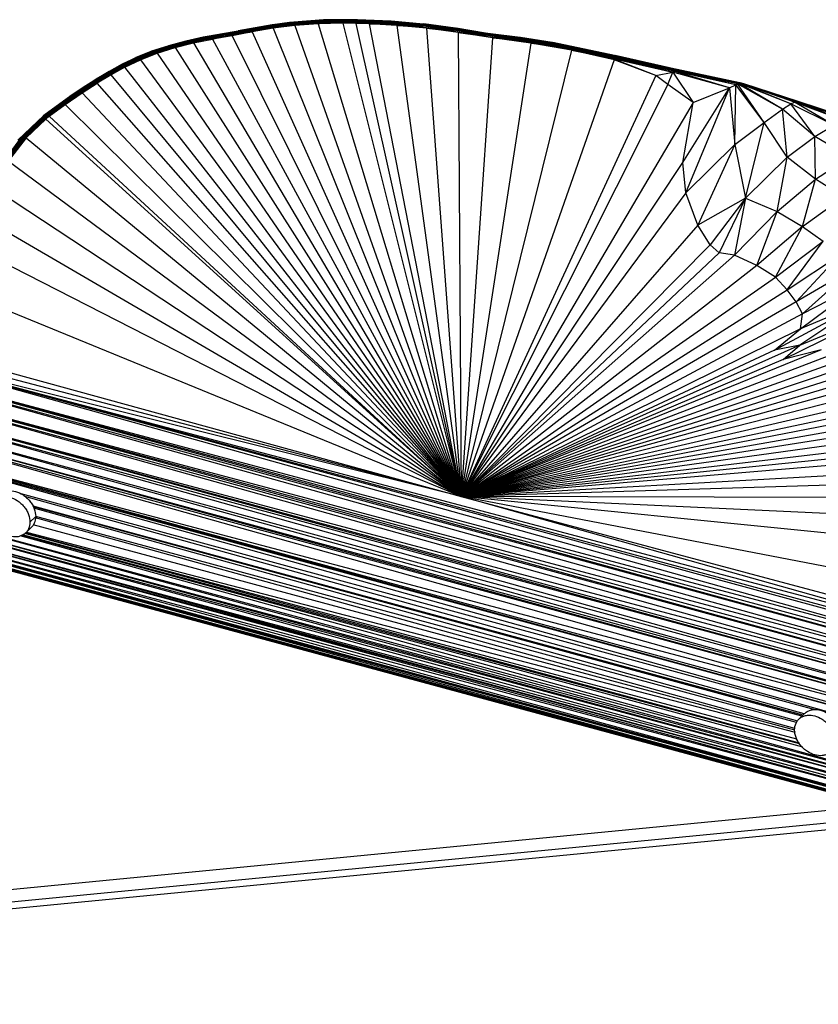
# Paper-space layout '_Trimétrica' of a CAD drawing. Header units: millimetres. Extents: x -426 to 1062, y -989 to 76.
# Tile 26 of 31: x 700 to 893, y -326 to -88. Entities that reach past the tile are written whole.
import ezdxf

# ---------------------------------------------------------------- set-up
doc = ezdxf.new("R2010")
doc.units = ezdxf.units.MM

psp = doc.layouts.new('_Trimétrica')

# ---------------------------------------------------------------- linework, layer by layer
at = {"color": 7, "linetype": 'Continuous', "lineweight": 25}
for p, q in [((773.11, -87.9), (764.94, -88.5)), ((764.97, -88.36), (773.16, -87.76)), ((773.11, -87.9), (764.97, -88.36)), ((764.99, -88.26), (773.21, -87.66)), ((773.16, -87.76), (764.99, -88.26)), ((773.26, -87.6), (765.02, -88.2)), ((773.21, -87.66), (765.02, -88.2)), ((765.06, -88.19), (773.32, -87.59)), ((773.26, -87.6), (765.06, -88.19)), ((773.07, -88.08), (773.11, -87.9)), ((781.16, -88.02), (773.07, -88.08)), ((773.11, -87.9), (773.16, -87.76)), ((773.11, -87.9), (781.22, -87.84)), ((781.16, -88.02), (773.11, -87.9)), ((773.16, -87.76), (773.21, -87.66)), ((773.16, -87.76), (781.29, -87.7)), ((781.22, -87.84), (773.16, -87.76)), ((773.21, -87.66), (781.36, -87.6)), ((773.21, -87.66), (773.26, -87.6)), ((781.29, -87.7), (773.21, -87.66)), ((781.43, -87.54), (773.26, -87.6)), ((773.26, -87.6), (773.32, -87.59)), ((781.36, -87.6), (773.26, -87.6)), ((773.32, -87.59), (781.5, -87.53)), ((781.43, -87.54), (773.32, -87.59)), ((781.1, -88.23), (781.16, -88.02)), ((781.16, -88.02), (781.22, -87.84)), ((789.08, -88.57), (781.16, -88.02)), ((789.16, -88.36), (781.16, -88.02)), ((781.22, -87.84), (781.29, -87.7)), ((789.16, -88.36), (781.22, -87.84)), ((781.22, -87.84), (789.24, -88.18)), ((781.29, -87.7), (781.36, -87.6)), ((789.24, -88.18), (781.29, -87.7)), ((781.29, -87.7), (789.33, -88.04)), ((781.36, -87.6), (781.43, -87.54)), ((789.33, -88.04), (781.36, -87.6)), ((781.36, -87.6), (789.42, -87.94)), ((781.43, -87.54), (781.5, -87.53)), ((789.42, -87.94), (781.43, -87.54)), ((789.5, -87.89), (781.43, -87.54)), ((789.5, -87.89), (781.5, -87.53)), ((781.5, -87.53), (789.59, -87.88)), ((789.24, -88.18), (789.33, -88.04)), ((789.33, -88.04), (789.42, -87.94)), ((797.14, -88.87), (789.33, -88.04)), ((789.33, -88.04), (797.24, -88.73)), ((789.42, -87.94), (789.5, -87.89)), ((797.24, -88.73), (789.42, -87.94)), ((789.42, -87.94), (797.34, -88.63)), ((789.5, -87.89), (789.59, -87.88)), ((797.34, -88.63), (789.5, -87.89)), ((797.43, -88.58), (789.5, -87.89)), ((797.43, -88.58), (789.59, -87.88)), ((789.59, -87.88), (797.53, -88.57)), ((748.39, -91.01), (752.6, -90.26)), ((752.61, -90.27), (748.39, -91.01)), ((752.61, -90.27), (748.41, -91.02)), ((752.62, -90.32), (748.41, -91.02)), ((752.62, -90.32), (748.44, -91.07)), ((752.63, -90.42), (748.44, -91.07)), ((748.47, -91.16), (752.63, -90.42)), ((752.6, -90.26), (756.77, -89.47)), ((756.76, -89.48), (752.6, -90.26)), ((752.61, -90.27), (752.6, -90.26)), ((756.76, -89.48), (752.61, -90.27)), ((756.76, -89.54), (752.61, -90.27)), ((752.62, -90.32), (752.61, -90.27)), ((756.76, -89.54), (752.62, -90.32)), ((756.76, -89.63), (752.62, -90.32)), ((752.63, -90.42), (752.62, -90.32)), ((752.63, -90.42), (756.76, -89.63)), ((756.77, -89.77), (752.63, -90.42)), ((752.66, -90.56), (752.63, -90.42)), ((752.66, -90.56), (756.77, -89.77)), ((756.78, -89.95), (752.66, -90.56)), ((752.69, -90.73), (756.78, -89.95)), ((756.8, -90.16), (752.69, -90.73)), ((756.8, -90.16), (752.73, -90.94)), ((761.05, -89.6), (756.01, -90.5)), ((756.8, -90.16), (756.01, -90.5)), ((760.89, -88.76), (756.76, -89.48)), ((760.88, -88.81), (756.76, -89.54)), ((760.88, -88.81), (756.76, -89.48)), ((756.76, -89.63), (760.86, -88.91)), ((760.86, -88.91), (756.76, -89.54)), ((760.85, -89.05), (756.76, -89.63)), ((756.76, -89.48), (756.77, -89.47)), ((756.76, -89.54), (756.76, -89.48)), ((756.76, -89.63), (756.76, -89.54)), ((756.77, -89.77), (756.76, -89.63)), ((756.77, -89.47), (760.92, -88.74)), ((760.89, -88.76), (756.77, -89.47)), ((756.77, -89.77), (760.85, -89.05)), ((760.85, -89.23), (756.77, -89.77)), ((756.78, -89.95), (756.77, -89.77)), ((756.78, -89.95), (760.85, -89.23)), ((760.85, -89.44), (756.78, -89.95)), ((756.78, -89.95), (756.8, -90.16)), ((760.85, -89.44), (756.8, -90.16)), ((761.05, -89.6), (756.8, -90.16)), ((764.94, -88.5), (760.85, -89.05)), ((760.85, -89.23), (764.93, -88.68)), ((764.93, -88.68), (760.85, -89.05)), ((764.91, -88.89), (760.85, -89.44)), ((764.91, -88.89), (760.85, -89.23)), ((760.85, -89.05), (760.86, -88.91)), ((760.85, -89.23), (760.85, -89.05)), ((760.85, -89.23), (760.85, -89.44)), ((760.85, -89.44), (761.05, -89.6)), ((764.97, -88.36), (760.86, -88.91)), ((764.94, -88.5), (760.86, -88.91)), ((760.86, -88.91), (760.88, -88.81)), ((760.88, -88.81), (764.99, -88.26)), ((764.97, -88.36), (760.88, -88.81)), ((760.88, -88.81), (760.89, -88.76)), ((765.02, -88.2), (760.89, -88.76)), ((764.99, -88.26), (760.89, -88.76)), ((760.89, -88.76), (760.92, -88.74)), ((760.92, -88.74), (765.06, -88.19)), ((765.02, -88.2), (760.92, -88.74)), ((764.91, -88.89), (761.05, -89.6)), ((766.36, -88.93), (761.05, -89.6)), ((761.05, -89.6), (806.55, -202.81)), ((773.03, -88.3), (764.91, -88.89)), ((764.93, -88.68), (764.91, -88.89)), ((766.36, -88.93), (764.91, -88.89)), ((773.07, -88.08), (764.93, -88.68)), ((773.03, -88.3), (764.93, -88.68)), ((764.93, -88.68), (764.94, -88.5)), ((773.07, -88.08), (764.94, -88.5)), ((764.94, -88.5), (764.97, -88.36)), ((764.97, -88.36), (764.99, -88.26)), ((764.99, -88.26), (765.02, -88.2)), ((765.02, -88.2), (765.06, -88.19)), ((773.03, -88.3), (766.36, -88.93)), ((771.97, -88.53), (766.36, -88.93)), ((766.36, -88.93), (806.55, -202.81)), ((771.97, -88.53), (773.03, -88.3)), ((777.93, -88.4), (771.97, -88.53)), ((771.97, -88.53), (806.55, -202.81)), ((773.03, -88.3), (773.07, -88.08)), ((781.1, -88.23), (773.03, -88.3)), ((773.03, -88.3), (777.93, -88.4)), ((781.1, -88.23), (773.07, -88.08)), ((777.93, -88.4), (781.1, -88.23)), ((781.05, -88.43), (777.93, -88.4)), ((777.93, -88.4), (806.55, -202.81)), ((781.05, -88.43), (781.1, -88.23)), ((784.26, -88.52), (781.05, -88.43)), ((781.05, -88.43), (806.55, -202.81)), ((784.26, -88.52), (781.1, -88.23)), ((781.1, -88.23), (789.08, -88.57)), ((784.26, -88.52), (806.55, -202.81)), ((791, -88.9), (784.26, -88.52)), ((784.26, -88.52), (789.08, -88.57)), ((789.08, -88.57), (789.16, -88.36)), ((791, -88.9), (789.08, -88.57)), ((789.08, -88.57), (796.95, -89.26)), ((789.16, -88.36), (789.24, -88.18)), ((796.95, -89.26), (789.16, -88.36)), ((797.04, -89.05), (789.16, -88.36)), ((797.04, -89.05), (789.24, -88.18)), ((789.24, -88.18), (797.14, -88.87)), ((798.17, -89.59), (791, -88.9)), ((791, -88.9), (806.55, -202.81)), ((791, -88.9), (796.95, -89.26)), ((796.95, -89.26), (797.04, -89.05)), ((798.17, -89.59), (796.95, -89.26)), ((796.95, -89.26), (804.66, -90.29)), ((797.04, -89.05), (797.14, -88.87)), ((804.66, -90.29), (797.04, -89.05)), ((804.77, -90.08), (797.04, -89.05)), ((797.14, -88.87), (797.24, -88.73)), ((804.77, -90.08), (797.14, -88.87)), ((797.14, -88.87), (804.87, -89.9)), ((797.24, -88.73), (797.34, -88.63)), ((804.87, -89.9), (797.24, -88.73)), ((797.24, -88.73), (804.98, -89.76)), ((797.34, -88.63), (797.43, -88.58)), ((804.98, -89.76), (797.34, -88.63)), ((797.34, -88.63), (805.09, -89.67)), ((797.43, -88.58), (797.53, -88.57)), ((805.09, -89.67), (797.43, -88.58)), ((805.2, -89.62), (797.43, -88.58)), ((805.2, -89.62), (797.53, -88.57)), ((797.53, -88.57), (805.3, -89.61)), ((805.8, -90.66), (798.17, -89.59)), ((798.17, -89.59), (806.55, -202.81)), ((798.17, -89.59), (804.66, -90.29)), ((804.66, -90.29), (804.77, -90.08)), ((805.8, -90.66), (804.66, -90.29)), ((804.66, -90.29), (812.31, -91.48)), ((804.77, -90.08), (804.87, -89.9)), ((812.31, -91.48), (804.77, -90.08)), ((812.42, -91.28), (804.77, -90.08)), ((804.87, -89.9), (804.98, -89.76)), ((812.42, -91.28), (804.87, -89.9)), ((804.87, -89.9), (812.54, -91.11)), ((804.98, -89.76), (805.09, -89.67)), ((812.54, -91.11), (804.98, -89.76)), ((804.98, -89.76), (812.66, -90.97)), ((805.09, -89.67), (805.2, -89.62)), ((812.66, -90.97), (805.09, -89.67)), ((805.09, -89.67), (812.78, -90.88)), ((805.2, -89.62), (805.3, -89.61)), ((812.78, -90.88), (805.2, -89.62)), ((812.88, -90.83), (805.2, -89.62)), ((812.88, -90.83), (805.3, -89.61)), ((805.3, -89.61), (813, -90.83)), ((739.99, -92.7), (735.76, -93.83)), ((735.76, -93.83), (739.94, -92.7)), ((739.99, -92.7), (735.83, -93.82)), ((740.05, -92.73), (735.83, -93.82)), ((740.05, -92.73), (735.9, -93.85)), ((740.12, -92.81), (735.9, -93.85)), ((736, -93.93), (740.12, -92.81)), ((739.94, -92.7), (744.16, -91.77)), ((744.2, -91.78), (739.94, -92.7)), ((739.99, -92.7), (739.94, -92.7)), ((744.2, -91.78), (739.99, -92.7)), ((744.24, -91.82), (739.99, -92.7)), ((740.05, -92.73), (739.99, -92.7)), ((744.24, -91.82), (740.05, -92.73)), ((744.29, -91.91), (740.05, -92.73)), ((740.12, -92.81), (740.05, -92.73)), ((740.12, -92.81), (744.29, -91.91)), ((744.35, -92.04), (740.12, -92.81)), ((740.21, -92.94), (740.12, -92.81)), ((740.21, -92.94), (744.35, -92.04)), ((744.43, -92.2), (740.21, -92.94)), ((740.3, -93.09), (744.43, -92.2)), ((744.5, -92.4), (740.3, -93.09)), ((744.5, -92.4), (740.4, -93.29)), ((741.83, -93.15), (746.43, -92.23)), ((741.83, -93.15), (744.5, -92.4)), ((744.16, -91.77), (748.39, -91.01)), ((748.41, -91.02), (744.16, -91.77)), ((744.2, -91.78), (744.16, -91.77)), ((748.41, -91.02), (744.2, -91.78)), ((748.44, -91.07), (744.2, -91.78)), ((744.24, -91.82), (744.2, -91.78)), ((748.44, -91.07), (744.24, -91.82)), ((748.47, -91.16), (744.24, -91.82)), ((744.29, -91.91), (744.24, -91.82)), ((744.29, -91.91), (748.47, -91.16)), ((748.52, -91.29), (744.29, -91.91)), ((744.35, -92.04), (744.29, -91.91)), ((748.52, -91.29), (744.35, -92.04)), ((748.57, -91.46), (744.35, -92.04)), ((744.43, -92.2), (744.35, -92.04)), ((744.43, -92.2), (748.57, -91.46)), ((748.62, -91.66), (744.43, -92.2)), ((744.5, -92.4), (744.43, -92.2)), ((748.62, -91.66), (744.5, -92.4)), ((746.43, -92.23), (744.5, -92.4)), ((751.15, -91.41), (746.43, -92.23)), ((746.43, -92.23), (748.62, -91.66)), ((746.43, -92.23), (806.55, -202.81)), ((748.41, -91.02), (748.39, -91.01)), ((748.44, -91.07), (748.41, -91.02)), ((748.47, -91.16), (748.44, -91.07)), ((752.66, -90.56), (748.47, -91.16)), ((748.52, -91.29), (748.47, -91.16)), ((748.52, -91.29), (752.66, -90.56)), ((752.69, -90.73), (748.52, -91.29)), ((748.57, -91.46), (748.52, -91.29)), ((752.69, -90.73), (748.57, -91.46)), ((752.73, -90.94), (748.57, -91.46)), ((748.62, -91.66), (748.57, -91.46)), ((748.62, -91.66), (752.73, -90.94)), ((751.15, -91.41), (748.62, -91.66)), ((756.01, -90.5), (751.15, -91.41)), ((752.73, -90.94), (751.15, -91.41)), ((751.15, -91.41), (806.55, -202.81)), ((752.69, -90.73), (752.66, -90.56)), ((752.73, -90.94), (752.69, -90.73)), ((752.73, -90.94), (756.01, -90.5)), ((756.01, -90.5), (806.55, -202.81)), ((805.8, -90.66), (806.55, -202.81)), ((814.1, -91.92), (805.8, -90.66)), ((805.8, -90.66), (812.31, -91.48)), ((814.1, -91.92), (806.55, -202.81)), ((812.31, -91.48), (812.42, -91.28)), ((812.31, -91.48), (820.14, -92.51)), ((814.1, -91.92), (812.31, -91.48)), ((812.42, -91.28), (812.54, -91.11)), ((820.14, -92.51), (812.42, -91.28)), ((820.26, -92.31), (812.42, -91.28)), ((812.54, -91.11), (812.66, -90.97)), ((820.26, -92.31), (812.54, -91.11)), ((812.54, -91.11), (820.39, -92.13)), ((812.66, -90.97), (812.78, -90.88)), ((820.39, -92.13), (812.66, -90.97)), ((820.52, -92), (812.66, -90.97)), ((812.78, -90.88), (812.88, -90.83)), ((820.52, -92), (812.78, -90.88)), ((812.78, -90.88), (820.64, -91.91)), ((820.64, -91.91), (812.88, -90.83)), ((820.76, -91.86), (812.88, -90.83)), ((812.88, -90.83), (813, -90.83)), ((820.76, -91.86), (813, -90.83)), ((813, -90.83), (820.88, -91.85)), ((823.35, -93.17), (814.1, -91.92)), ((814.1, -91.92), (820.14, -92.51)), ((820.14, -92.51), (820.26, -92.31)), ((820.14, -92.51), (827.88, -93.71)), ((823.35, -93.17), (820.14, -92.51)), ((820.26, -92.31), (820.39, -92.13)), ((827.88, -93.71), (820.26, -92.31)), ((828.01, -93.5), (820.26, -92.31)), ((820.39, -92.13), (820.52, -92)), ((828.01, -93.5), (820.39, -92.13)), ((828.15, -93.33), (820.39, -92.13)), ((820.52, -92), (820.64, -91.91)), ((828.15, -93.33), (820.52, -92)), ((820.52, -92), (828.28, -93.19)), ((820.64, -91.91), (820.76, -91.86)), ((828.28, -93.19), (820.64, -91.91)), ((820.64, -91.91), (828.42, -93.1)), ((820.76, -91.86), (820.88, -91.85)), ((828.42, -93.1), (820.76, -91.86)), ((828.54, -93.05), (820.76, -91.86)), ((828.54, -93.05), (820.88, -91.85)), ((820.88, -91.85), (828.66, -93.05)), ((731.79, -95.14), (727.92, -96.67)), ((727.92, -96.67), (731.71, -95.15)), ((731.79, -95.14), (728.02, -96.64)), ((731.88, -95.16), (728.02, -96.64)), ((731.88, -95.16), (728.13, -96.66)), ((735.83, -93.82), (731.71, -95.15)), ((731.71, -95.15), (735.76, -93.83)), ((731.79, -95.14), (731.71, -95.15)), ((735.83, -93.82), (731.79, -95.14)), ((735.9, -93.85), (731.79, -95.14)), ((731.88, -95.16), (731.79, -95.14)), ((735.9, -93.85), (731.88, -95.16)), ((736, -93.93), (731.88, -95.16)), ((732, -95.23), (731.88, -95.16)), ((732, -95.23), (736, -93.93)), ((736.1, -94.04), (732, -95.23)), ((732.12, -95.33), (736.1, -94.04)), ((736.22, -94.19), (732.12, -95.33)), ((732.26, -95.47), (736.22, -94.19)), ((736.34, -94.38), (732.26, -95.47)), ((737.36, -94.28), (732.41, -95.65)), ((736.34, -94.38), (732.41, -95.65)), ((733.03, -95.64), (737.36, -94.28)), ((735.83, -93.82), (735.76, -93.83)), ((735.9, -93.85), (735.83, -93.82)), ((736, -93.93), (735.9, -93.85)), ((740.21, -92.94), (736, -93.93)), ((736.1, -94.04), (736, -93.93)), ((736.1, -94.04), (740.21, -92.94)), ((740.3, -93.09), (736.1, -94.04)), ((736.22, -94.19), (736.1, -94.04)), ((736.22, -94.19), (740.3, -93.09)), ((740.4, -93.29), (736.22, -94.19)), ((736.34, -94.38), (736.22, -94.19)), ((740.4, -93.29), (736.34, -94.38)), ((737.36, -94.28), (736.34, -94.38)), ((737.36, -94.28), (741.83, -93.15)), ((737.36, -94.28), (740.4, -93.29)), ((737.36, -94.28), (806.55, -202.81)), ((740.3, -93.09), (740.21, -92.94)), ((740.4, -93.29), (740.3, -93.09)), ((741.83, -93.15), (740.4, -93.29)), ((741.83, -93.15), (806.55, -202.81)), ((823.35, -93.17), (806.55, -202.81)), ((833.22, -94.91), (806.55, -202.81)), ((833.22, -94.91), (823.35, -93.17)), ((823.35, -93.17), (827.88, -93.71)), ((827.88, -93.71), (828.01, -93.5)), ((827.88, -93.71), (842.87, -96.85)), ((833.22, -94.91), (827.88, -93.71)), ((828.01, -93.5), (828.15, -93.33)), ((842.87, -96.85), (828.01, -93.5)), ((843.01, -96.64), (828.01, -93.5)), ((828.15, -93.33), (828.28, -93.19)), ((843.01, -96.64), (828.15, -93.33)), ((843.16, -96.48), (828.15, -93.33)), ((828.28, -93.19), (828.42, -93.1)), ((843.16, -96.48), (828.28, -93.19)), ((828.28, -93.19), (843.31, -96.34)), ((828.42, -93.1), (828.54, -93.05)), ((843.31, -96.34), (828.42, -93.1)), ((828.42, -93.1), (843.45, -96.25)), ((843.45, -96.25), (828.54, -93.05)), ((843.58, -96.21), (828.54, -93.05)), ((828.54, -93.05), (828.66, -93.05)), ((843.58, -96.21), (828.66, -93.05)), ((828.66, -93.05), (843.72, -96.2)), ((843.48, -97.26), (833.22, -94.91)), ((833.22, -94.91), (842.87, -96.85)), ((728.02, -96.64), (724.51, -98.33)), ((724.51, -98.33), (727.92, -96.67)), ((728.02, -96.64), (724.62, -98.29)), ((728.13, -96.66), (724.62, -98.29)), ((728.13, -96.66), (724.75, -98.3)), ((728.27, -96.71), (724.75, -98.3)), ((724.9, -98.34), (728.27, -96.71)), ((728.42, -96.81), (724.9, -98.34)), ((725.06, -98.43), (728.42, -96.81)), ((728.58, -96.94), (725.06, -98.43)), ((725.23, -99.03), (728.99, -97.21)), ((728.58, -96.94), (725.24, -98.55)), ((728.75, -97.11), (725.24, -98.55)), ((725.43, -98.7), (728.75, -97.11)), ((728.99, -97.21), (725.43, -98.7)), ((728.02, -96.64), (727.92, -96.67)), ((728.13, -96.66), (728.02, -96.64)), ((732, -95.23), (728.13, -96.66)), ((728.27, -96.71), (728.13, -96.66)), ((728.27, -96.71), (732, -95.23)), ((732.12, -95.33), (728.27, -96.71)), ((728.42, -96.81), (728.27, -96.71)), ((728.42, -96.81), (732.12, -95.33)), ((732.26, -95.47), (728.42, -96.81)), ((728.42, -96.81), (728.58, -96.94)), ((732.26, -95.47), (728.58, -96.94)), ((732.41, -95.65), (728.58, -96.94)), ((728.75, -97.11), (728.58, -96.94)), ((733.03, -95.64), (728.75, -97.11)), ((728.75, -97.11), (732.41, -95.65)), ((728.99, -97.21), (728.75, -97.11)), ((728.99, -97.21), (733.03, -95.64)), ((728.99, -97.21), (806.55, -202.81)), ((732.12, -95.33), (732, -95.23)), ((732.26, -95.47), (732.12, -95.33)), ((732.41, -95.65), (732.26, -95.47)), ((733.03, -95.64), (732.41, -95.65)), ((733.03, -95.64), (806.55, -202.81)), ((843.48, -97.26), (806.55, -202.81)), ((842.87, -96.85), (843.01, -96.64)), ((853.59, -101.01), (842.87, -96.85)), ((842.87, -96.85), (857.68, -100.18)), ((843.48, -97.26), (842.87, -96.85)), ((843.01, -96.64), (843.16, -96.48)), ((857.68, -100.18), (843.01, -96.64)), ((858.01, -99.97), (843.01, -96.64)), ((843.16, -96.48), (843.31, -96.34)), ((858.01, -99.97), (843.16, -96.48)), ((858.18, -99.8), (843.16, -96.48)), ((843.31, -96.34), (843.45, -96.25)), ((858.18, -99.8), (843.31, -96.34)), ((858.34, -99.67), (843.31, -96.34)), ((843.45, -96.25), (843.58, -96.21)), ((858.34, -99.67), (843.45, -96.25)), ((843.45, -96.25), (858.49, -99.58)), ((853.59, -101.01), (843.48, -97.26)), ((843.58, -96.21), (843.72, -96.2)), ((858.49, -99.58), (843.58, -96.21)), ((858.64, -99.54), (843.58, -96.21)), ((858.64, -99.54), (843.72, -96.2)), ((843.72, -96.2), (858.78, -99.54)), ((724.62, -98.29), (721.34, -100.1)), ((721.34, -100.1), (724.51, -98.33)), ((724.62, -98.29), (721.46, -100.05)), ((724.75, -98.3), (721.46, -100.05)), ((724.75, -98.3), (721.6, -100.05)), ((724.9, -98.34), (721.6, -100.05)), ((721.76, -100.08), (724.9, -98.34)), ((725.06, -98.43), (721.76, -100.08)), ((725.23, -99.03), (721.93, -100.86)), ((721.94, -100.15), (725.06, -98.43)), ((725.24, -98.55), (721.94, -100.15)), ((725.24, -98.55), (722.13, -100.26)), ((725.43, -98.7), (722.13, -100.26)), ((722.33, -100.4), (725.43, -98.7)), ((725.23, -99.03), (722.33, -100.4)), ((724.62, -98.29), (724.51, -98.33)), ((724.75, -98.3), (724.62, -98.29)), ((724.9, -98.34), (724.75, -98.3)), ((725.06, -98.43), (724.9, -98.34)), ((725.24, -98.55), (725.06, -98.43)), ((725.23, -99.03), (725.43, -98.7)), ((806.55, -202.81), (725.23, -99.03)), ((725.43, -98.7), (725.24, -98.55)), ((857.68, -100.18), (858.01, -99.97)), ((858.01, -99.97), (858.18, -99.8)), ((871.41, -103.98), (858.01, -99.97)), ((872.95, -103.26), (858.01, -99.97)), ((858.18, -99.8), (858.34, -99.67)), ((872.95, -103.26), (858.18, -99.8)), ((873.34, -103.05), (858.18, -99.8)), ((858.34, -99.67), (858.49, -99.58)), ((873.34, -103.05), (858.34, -99.67)), ((873.54, -102.91), (858.34, -99.67)), ((858.49, -99.58), (858.64, -99.54)), ((873.54, -102.91), (858.49, -99.58)), ((858.49, -99.58), (873.72, -102.82)), ((873.72, -102.82), (858.64, -99.54)), ((873.87, -102.77), (858.64, -99.54)), ((858.64, -99.54), (858.78, -99.54)), ((873.87, -102.77), (858.78, -99.54)), ((858.78, -99.54), (874.02, -102.77)), ((718.4, -101.88), (715.19, -103.89)), ((715.19, -103.89), (718.26, -101.94)), ((718.54, -101.86), (715.33, -103.82)), ((718.4, -101.88), (715.33, -103.82)), ((718.54, -101.86), (715.48, -103.79)), ((718.72, -101.88), (715.48, -103.79)), ((715.67, -103.8), (718.72, -101.88)), ((718.91, -101.94), (715.67, -103.8)), ((715.87, -103.85), (718.91, -101.94)), ((719.11, -102.04), (715.87, -103.85)), ((719.11, -102.04), (716.08, -103.93)), ((719.33, -102.17), (716.08, -103.93)), ((716.31, -104.06), (719.33, -102.17)), ((721.46, -100.05), (718.26, -101.94)), ((718.26, -101.94), (721.34, -100.1)), ((718.4, -101.88), (718.26, -101.94)), ((721.6, -100.05), (718.4, -101.88)), ((721.46, -100.05), (718.4, -101.88)), ((718.54, -101.86), (718.4, -101.88)), ((721.6, -100.05), (718.54, -101.86)), ((721.76, -100.08), (718.54, -101.86)), ((721.93, -100.86), (718.54, -102.89)), ((718.72, -101.88), (718.54, -101.86)), ((718.54, -102.89), (719.33, -102.17)), ((718.72, -101.88), (721.76, -100.08)), ((721.94, -100.15), (718.72, -101.88)), ((718.91, -101.94), (718.72, -101.88)), ((718.91, -101.94), (721.94, -100.15)), ((722.13, -100.26), (718.91, -101.94)), ((719.11, -102.04), (718.91, -101.94)), ((722.13, -100.26), (719.11, -102.04)), ((722.33, -100.4), (719.11, -102.04)), ((719.33, -102.17), (719.11, -102.04)), ((719.33, -102.17), (722.33, -100.4)), ((721.93, -100.86), (719.33, -102.17)), ((721.46, -100.05), (721.34, -100.1)), ((721.6, -100.05), (721.46, -100.05)), ((721.76, -100.08), (721.6, -100.05)), ((721.94, -100.15), (721.76, -100.08)), ((721.93, -100.86), (722.33, -100.4)), ((806.55, -202.81), (721.93, -100.86)), ((722.13, -100.26), (721.94, -100.15)), ((722.33, -100.4), (722.13, -100.26)), ((853.59, -101.01), (806.55, -202.81)), ((853.59, -101.01), (857.68, -100.18)), ((856.5, -103.16), (853.59, -101.01)), ((856.5, -103.16), (857.68, -100.18)), ((871.41, -103.98), (857.68, -100.18)), ((857.68, -100.18), (862.62, -107.57)), ((715.33, -103.82), (712.04, -105.99)), ((712.04, -105.99), (715.19, -103.89)), ((715.48, -103.79), (712.19, -105.91)), ((715.33, -103.82), (712.19, -105.91)), ((715.48, -103.79), (712.35, -105.87)), ((715.67, -103.8), (712.35, -105.87)), ((712.55, -105.87), (715.67, -103.8)), ((715.87, -103.85), (712.55, -105.87)), ((712.76, -105.91), (715.87, -103.85)), ((716.08, -103.93), (712.76, -105.91)), ((716.08, -103.93), (712.98, -105.98)), ((716.31, -104.06), (712.98, -105.98)), ((713.22, -106.1), (716.31, -104.06)), ((714.88, -105.23), (718.54, -102.89)), ((714.88, -105.23), (716.31, -104.06)), ((715.33, -103.82), (715.19, -103.89)), ((715.48, -103.79), (715.33, -103.82)), ((715.67, -103.8), (715.48, -103.79)), ((715.87, -103.85), (715.67, -103.8)), ((716.08, -103.93), (715.87, -103.85)), ((716.31, -104.06), (716.08, -103.93)), ((718.54, -102.89), (716.31, -104.06)), ((806.55, -202.81), (718.54, -102.89)), ((856.5, -103.16), (806.55, -202.81)), ((862.62, -107.57), (856.5, -103.16)), ((860.1, -122.07), (871.41, -103.98)), ((860.85, -129.4), (871.41, -103.98)), ((862.62, -107.57), (871.41, -103.98)), ((871.41, -103.98), (872.95, -103.26)), ((871.41, -103.98), (872.7, -117.73)), ((872.7, -117.73), (872.95, -103.26)), ((872.95, -103.26), (873.34, -103.05)), ((879.8, -112.42), (872.95, -103.26)), ((873.34, -103.05), (873.54, -102.91)), ((879.8, -112.42), (873.34, -103.05)), ((884.19, -109.17), (873.34, -103.05)), ((873.54, -102.91), (873.72, -102.82)), ((884.19, -109.17), (873.54, -102.91)), ((886.19, -107.91), (873.54, -102.91)), ((873.72, -102.82), (873.87, -102.77)), ((886.19, -107.91), (873.72, -102.82)), ((887.1, -107.45), (873.72, -102.82)), ((887.1, -107.45), (873.87, -102.77)), ((873.87, -102.77), (887.54, -107.29)), ((873.87, -102.77), (874.02, -102.77)), ((887.54, -107.29), (874.02, -102.77)), ((874.02, -102.77), (887.79, -107.27)), ((887.98, -107.31), (874.82, -103.03)), ((712.19, -105.91), (705.51, -110.83)), ((705.51, -110.83), (712.04, -105.99)), ((712.35, -105.87), (705.67, -110.72)), ((712.19, -105.91), (705.67, -110.72)), ((712.55, -105.87), (705.84, -110.66)), ((712.35, -105.87), (705.84, -110.66)), ((706.04, -110.63), (712.55, -105.87)), ((712.76, -105.91), (706.04, -110.63)), ((706.27, -110.65), (712.76, -105.91)), ((712.98, -105.98), (706.27, -110.65)), ((712.98, -105.98), (706.52, -110.7)), ((713.22, -106.1), (706.52, -110.7)), ((706.77, -110.79), (713.22, -106.1)), ((710.78, -108.04), (714.88, -105.23)), ((710.78, -108.04), (713.22, -106.1)), ((712.19, -105.91), (712.04, -105.99)), ((712.35, -105.87), (712.19, -105.91)), ((712.55, -105.87), (712.35, -105.87)), ((712.76, -105.91), (712.55, -105.87)), ((712.98, -105.98), (712.76, -105.91)), ((713.22, -106.1), (712.98, -105.98)), ((714.88, -105.23), (713.22, -106.1)), ((714.88, -105.23), (806.55, -202.81)), ((710.78, -108.04), (706.77, -110.79)), ((706.98, -110.89), (710.78, -108.04)), ((710.78, -108.04), (806.55, -202.81)), ((862.62, -107.57), (806.55, -202.81)), ((860.1, -122.07), (862.62, -107.57)), ((879.8, -112.42), (884.19, -109.17)), ((884.19, -109.17), (886.19, -107.91)), ((885.33, -120.8), (884.19, -109.17)), ((892, -115.75), (884.19, -109.17)), ((886.19, -107.91), (887.1, -107.45)), ((892, -115.75), (886.19, -107.91)), ((896.59, -113.05), (886.19, -107.91)), ((887.1, -107.45), (887.54, -107.29)), ((896.59, -113.05), (887.1, -107.45)), ((899, -111.9), (887.1, -107.45)), ((887.54, -107.29), (887.79, -107.27)), ((899, -111.9), (887.54, -107.29)), ((887.54, -107.29), (900.02, -111.54)), ((900.02, -111.54), (887.79, -107.27)), ((887.79, -107.27), (900.46, -111.47)), ((887.79, -107.27), (887.98, -107.31)), ((900.46, -111.47), (887.98, -107.31)), ((900.71, -111.51), (887.98, -107.31)), ((705.67, -110.72), (699.36, -116.69)), ((699.36, -116.69), (705.51, -110.83)), ((705.84, -110.66), (699.53, -116.56)), ((705.67, -110.72), (699.53, -116.56)), ((706.04, -110.63), (699.71, -116.48)), ((705.84, -110.66), (699.71, -116.48)), ((699.94, -116.43), (706.04, -110.63)), ((706.27, -110.65), (699.94, -116.43)), ((700.18, -116.43), (706.27, -110.65)), ((706.52, -110.7), (700.18, -116.43)), ((706.52, -110.7), (700.44, -116.46)), ((706.77, -110.79), (700.44, -116.46)), ((706.77, -110.79), (700.72, -116.54)), ((700.72, -116.54), (706.16, -111.57)), ((701.39, -116.1), (706.16, -111.57)), ((705.67, -110.72), (705.51, -110.83)), ((705.84, -110.66), (705.67, -110.72)), ((706.04, -110.63), (705.84, -110.66)), ((706.27, -110.65), (706.04, -110.63)), ((706.16, -111.57), (706.77, -110.79)), ((706.16, -111.57), (706.98, -110.89)), ((706.16, -111.57), (806.55, -202.81)), ((706.52, -110.7), (706.27, -110.65)), ((706.77, -110.79), (706.52, -110.7)), ((706.98, -110.89), (706.77, -110.79)), ((706.98, -110.89), (806.55, -202.81)), ((872.7, -117.73), (879.8, -112.42)), ((875.23, -130.7), (879.8, -112.42)), ((885.33, -120.8), (879.8, -112.42)), ((892, -115.75), (896.59, -113.05)), ((699.94, -116.43), (694.9, -122.93)), ((700.18, -116.43), (695.14, -122.87)), ((695.14, -122.87), (699.94, -116.43)), ((695.4, -122.85), (700.18, -116.43)), ((700.44, -116.46), (695.4, -122.85)), ((700.44, -116.46), (695.68, -122.88)), ((700.72, -116.54), (695.68, -122.88)), ((700.72, -116.54), (695.96, -122.94)), ((701.39, -116.1), (697.04, -121.76)), ((697.04, -121.76), (700.72, -116.54)), ((699.94, -116.43), (699.71, -116.48)), ((700.18, -116.43), (699.94, -116.43)), ((700.44, -116.46), (700.18, -116.43)), ((700.72, -116.54), (700.44, -116.46)), ((700.72, -116.54), (701.39, -116.1)), ((701.39, -116.1), (806.55, -202.81)), ((885.33, -120.8), (892, -115.75)), ((892.19, -126.12), (892, -115.75)), ((900.33, -120.73), (892, -115.75)), ((872.7, -117.73), (860.85, -129.4)), ((872.7, -117.73), (863.74, -137.23)), ((872.7, -117.73), (875.23, -130.7)), ((875.23, -130.7), (885.33, -120.8)), ((882.91, -133.93), (885.33, -120.8)), ((892.19, -126.12), (885.33, -120.8)), ((892.19, -126.12), (900.33, -120.73)), ((806.55, -202.81), (697.04, -121.76)), ((806.55, -202.81), (860.1, -122.07)), ((860.85, -129.4), (860.1, -122.07)), ((882.91, -133.93), (892.19, -126.12)), ((889.01, -137.55), (892.19, -126.12)), ((898.91, -130.36), (892.19, -126.12)), ((806.55, -202.81), (692.98, -127.98)), ((860.85, -129.4), (806.55, -202.81)), ((863.74, -137.23), (860.85, -129.4)), ((875.23, -130.7), (863.74, -137.23)), ((875.23, -130.7), (866.72, -141.96)), ((875.23, -130.7), (868.88, -143.87)), ((875.23, -130.7), (872.63, -144.45)), ((875.23, -130.7), (882.91, -133.93)), ((889.01, -137.55), (898.91, -130.36)), ((688.93, -134.27), (806.55, -202.81)), ((882.91, -133.93), (872.63, -144.45)), ((878.02, -146.96), (882.91, -133.93)), ((882.91, -133.93), (889.01, -137.55)), ((863.74, -137.23), (806.55, -202.81)), ((866.72, -141.96), (863.74, -137.23)), ((889.01, -137.55), (878.02, -146.96)), ((882.48, -149.79), (889.01, -137.55)), ((889.01, -137.55), (894.05, -141.05)), ((806.55, -202.81), (684.66, -140.5)), ((866.72, -141.96), (806.55, -202.81)), ((868.88, -143.87), (866.72, -141.96)), ((882.48, -149.79), (894.05, -141.05)), ((885.31, -152.84), (894.05, -141.05)), ((868.88, -143.87), (806.55, -202.81)), ((872.63, -144.45), (806.55, -202.81)), ((872.63, -144.45), (868.88, -143.87)), ((878.02, -146.96), (872.63, -144.45)), ((885.31, -152.84), (897.96, -144.46)), ((887.49, -155.75), (897.96, -144.46)), ((878.02, -146.96), (806.55, -202.81)), ((882.48, -149.79), (878.02, -146.96)), ((806.55, -202.81), (882.48, -149.79)), ((885.31, -152.84), (882.48, -149.79)), ((901.09, -147.76), (887.49, -155.75)), ((901.09, -147.76), (889.06, -158.66)), ((806.55, -202.81), (677.97, -150.1)), ((888.56, -162.23), (903.49, -151.16)), ((903.49, -151.16), (889.06, -158.66)), ((806.55, -202.81), (885.31, -152.84)), ((887.49, -155.75), (885.31, -152.84)), ((887.49, -155.75), (806.55, -202.81)), ((882.27, -167.42), (904.4, -155.52)), ((889.06, -158.66), (887.49, -155.75)), ((904.4, -155.52), (888.36, -166.23)), ((904.4, -155.52), (888.56, -162.23)), ((889.06, -158.66), (806.55, -202.81)), ((884.34, -169.68), (908.31, -157.93)), ((888.36, -166.23), (908.31, -157.93)), ((888.56, -162.23), (889.06, -158.66)), ((888.56, -162.23), (806.55, -202.81)), ((882.27, -167.42), (888.56, -162.23)), ((806.55, -202.81), (666.86, -166.27)), ((667.88, -164.71), (806.55, -202.81)), ((888.36, -166.23), (806.55, -202.81)), ((888.36, -166.23), (882.27, -167.42)), ((884.34, -169.68), (888.36, -166.23)), ((942.81, -245.16), (665.98, -167.76)), ((943.56, -243.37), (665.98, -167.76)), ((943.75, -241.39), (665.98, -167.76)), ((806.55, -202.81), (665.98, -167.76)), ((943.58, -242.59), (665.98, -167.76)), ((893.53, -167.32), (806.55, -202.81)), ((882.27, -167.42), (806.55, -202.81)), ((898.16, -167.73), (806.55, -202.81)), ((893.53, -167.32), (884.34, -169.68)), ((942.81, -245.16), (664.37, -170.89)), ((942.18, -247.3), (664.37, -170.89)), ((942.54, -246.42), (664.37, -170.89)), ((900.72, -169.02), (806.55, -202.81)), ((884.34, -169.68), (806.55, -202.81)), ((902.51, -170.48), (806.55, -202.81)), ((941.41, -249.15), (664.1, -171.48)), ((942.18, -247.3), (664.1, -171.48)), ((904.14, -171.91), (806.55, -202.81)), ((806.55, -202.81), (906.09, -173.25)), ((939.87, -253.27), (662.45, -175.52)), ((940.52, -251.44), (662.45, -175.52)), ((941.41, -249.15), (662.7, -174.84)), ((940.52, -251.44), (662.7, -174.84)), ((940.89, -250.46), (662.7, -174.84)), ((918.75, -174.24), (806.55, -202.81)), ((909.61, -174.27), (806.55, -202.81)), ((913.02, -178.14), (806.55, -202.81)), ((938.5, -257.58), (661.1, -179.76)), ((939.16, -255.37), (661.1, -179.76)), ((939.87, -253.27), (661.3, -179.06)), ((939.39, -254.68), (661.3, -179.06)), ((939.16, -255.37), (661.3, -179.06)), ((912.43, -180.34), (806.55, -202.81)), ((938.5, -257.58), (660.51, -182)), ((938.07, -259.21), (660.51, -182)), ((913.27, -182.1), (806.55, -202.81)), ((937.43, -262.11), (659.97, -184.27)), ((937.89, -259.95), (659.97, -184.27)), ((938.07, -259.21), (660.12, -183.63)), ((937.89, -259.95), (660.12, -183.63)), ((914.42, -183.8), (806.55, -202.81)), ((915.55, -185.57), (806.55, -202.81)), ((916.26, -187.57), (806.55, -202.81)), ((936.79, -266.5), (659.03, -188.74)), ((937.03, -264.5), (659.03, -188.74)), ((937.43, -262.11), (659.1, -188.34)), ((937.12, -263.92), (659.1, -188.34)), ((937.03, -264.5), (659.1, -188.34)), ((914.92, -189.98), (806.55, -202.81)), ((906.64, -192.63), (806.55, -202.81)), ((916.94, -193.53), (806.55, -202.81)), ((919.55, -196.41), (806.55, -202.81)), ((914.18, -199.52), (806.55, -202.81)), ((892.11, -254.36), (700.16, -202.19)), ((927.82, -275.52), (658.6, -202.65)), ((925.54, -275.74), (658.6, -202.65)), ((923.43, -275.95), (658.91, -204.13)), ((925.38, -275.76), (658.91, -204.13)), ((889.46, -255.35), (701.08, -202.76)), ((943.75, -241.39), (806.55, -202.81)), ((947.44, -229.88), (806.55, -202.81)), ((938.3, -216.04), (806.55, -202.81)), ((806.55, -202.81), (945.22, -239.88)), ((923.75, -208.28), (806.55, -202.81)), ((931.45, -203.14), (806.55, -202.81)), ((920.14, -276.26), (659.07, -204.77)), ((923.35, -275.95), (659.07, -204.77)), ((917.85, -276.49), (659.6, -206.54)), ((919.86, -276.29), (659.6, -206.54)), ((916.16, -276.65), (659.75, -206.96)), ((917.78, -276.49), (659.75, -206.96)), ((889.17, -255.63), (703.03, -205.1)), ((888.92, -255.88), (703.06, -205.17)), ((888.9, -255.89), (703.12, -205.29)), ((887.9, -257.09), (703.27, -205.62)), ((911.78, -277.08), (660.29, -208.22)), ((915.92, -276.67), (660.29, -208.22)), ((911.53, -277.1), (660.9, -209.31)), ((910.69, -277.18), (660.9, -209.31)), ((703.7, -207.63), (702.3, -208.99)), ((887.21, -258.9), (703.63, -207.94)), ((887.63, -257.41), (703.68, -207.64)), ((910.61, -277.19), (661.14, -209.65)), ((908.82, -277.36), (661.14, -209.65)), ((908.6, -277.38), (662.03, -210.61)), ((908.11, -277.43), (662.03, -210.61)), ((908.04, -277.44), (662.43, -210.92)), ((662.43, -210.92), (907.56, -277.48)), ((662.43, -210.92), (907.92, -277.45)), ((663.12, -211.33), (907.49, -277.49)), ((664.18, -211.69), (907.48, -277.49)), ((888.29, -262.46), (701.03, -211.75)), ((887.7, -261.43), (701.14, -211.62)), ((701.27, -211.61), (702.68, -210.24)), ((701.47, -211.41), (887.24, -259.76)), ((887.15, -259.28), (703.11, -209.65)), ((927.97, -275.5), (699.92, -212.29)), ((889.09, -263.43), (700.29, -212.15)), ((888.35, -262.58), (700.48, -212.08)), ((889.56, -255.25), (888.16, -256.61)), ((967.69, -274.7), (459.16, -324.01))]:
    psp.add_line(p, q, dxfattribs=at)
at = {"color": 7, "linetype": 'Continuous', "lineweight": 25, "flags": 128}
for points in [[(965.07, -271.91), (712.46, -296.4), (459.16, -320.97)], [(459.16, -325.55), (709.77, -301.25), (966.76, -276.33)]]:
    psp.add_lwpolyline(points, dxfattribs=at)
at = {"color": 7, "linetype": 'Continuous', "lineweight": 25}
for points, knots in [([(695.01, -202.39), (695.13, -202.26), (695.46, -201.94), (696.15, -201.61), (697.28, -201.34), (698.83, -201.48), (700.39, -202.19), (701.52, -203.06), (702.3, -203.89), (702.93, -204.81), (703.53, -206.08), (703.63, -207.01), (703.7, -207.63)], [0, 0, 0, 0, 0.050495, 0.133823, 0.21542, 0.366997, 0.518574, 0.60017, 0.683498, 0.766827, 0.848423, 1, 1, 1, 1]), ([(692.57, -206.35), (692.57, -205.79), (692.67, -205.22), (693.03, -204.45), (693.18, -204.2), (693.54, -203.76), (693.76, -203.57), (694.23, -203.24), (694.49, -203.1), (695.05, -202.9), (695.34, -202.83), (696.24, -202.73), (696.86, -202.8), (698.01, -203.11), (698.62, -203.38), (699.52, -203.97), (699.82, -204.2), (700.37, -204.7), (700.64, -204.98), (701.11, -205.57), (701.32, -205.88), (701.69, -206.52), (701.84, -206.84), (702.19, -207.81), (702.3, -208.44), (702.3, -208.99)], [0, 0, 0, 0, 0.125, 0.125, 0.1875, 0.1875, 0.25, 0.25, 0.3125, 0.3125, 0.375, 0.375, 0.5, 0.5, 0.625, 0.625, 0.6875, 0.6875, 0.75, 0.75, 0.8125, 0.8125, 0.875, 0.875, 1, 1, 1, 1]), ([(702.3, -208.99), (702.3, -209.55), (702.19, -210.12), (701.84, -210.89), (701.69, -211.14), (701.32, -211.58), (701.11, -211.77), (700.64, -212.1), (700.37, -212.24), (699.82, -212.44), (699.52, -212.51), (698.62, -212.61), (698.01, -212.54), (696.86, -212.23), (696.24, -211.96), (695.34, -211.37), (695.05, -211.14), (694.49, -210.64), (694.23, -210.36), (693.76, -209.77), (693.54, -209.46), (693.18, -208.82), (693.03, -208.5), (692.67, -207.53), (692.57, -206.9), (692.57, -206.35)], [0, 0, 0, 0, 0.125, 0.125, 0.1875, 0.1875, 0.25, 0.25, 0.3125, 0.3125, 0.375, 0.375, 0.5, 0.5, 0.625, 0.625, 0.6875, 0.6875, 0.75, 0.75, 0.8125, 0.8125, 0.875, 0.875, 1, 1, 1, 1]), ([(703.7, -207.63), (703.63, -208.2), (703.52, -209.07), (703.04, -209.89), (702.74, -210.15), (702.66, -210.22)], [0, 0, 0, 0, 0.5698243, 0.8765707, 1, 1, 1, 1]), ([(889.58, -255.27), (889.71, -255.14), (890.03, -254.82), (890.72, -254.49), (891.85, -254.22), (893.41, -254.36), (894.96, -255.07), (896.09, -255.94), (896.87, -256.77), (897.5, -257.69), (898.1, -258.96), (898.2, -259.9), (898.27, -260.51)], [0, 0, 0, 0, 0.050495, 0.133823, 0.21542, 0.366997, 0.518574, 0.60017, 0.683498, 0.766827, 0.848423, 1, 1, 1, 1]), ([(887.14, -259.23), (887.14, -258.67), (887.25, -258.1), (887.6, -257.33), (887.75, -257.08), (888.12, -256.64), (888.33, -256.45), (888.8, -256.12), (889.07, -255.98), (889.62, -255.78), (889.92, -255.71), (890.81, -255.61), (891.43, -255.68), (892.58, -255.99), (893.2, -256.26), (894.09, -256.85), (894.39, -257.08), (894.94, -257.58), (895.21, -257.86), (895.68, -258.45), (895.89, -258.76), (896.26, -259.4), (896.41, -259.72), (896.76, -260.69), (896.87, -261.32), (896.87, -261.87)], [0, 0, 0, 0, 0.125, 0.125, 0.1875, 0.1875, 0.25, 0.25, 0.3125, 0.3125, 0.375, 0.375, 0.5, 0.5, 0.625, 0.625, 0.6875, 0.6875, 0.75, 0.75, 0.8125, 0.8125, 0.875, 0.875, 1, 1, 1, 1]), ([(896.87, -261.87), (896.87, -262.43), (896.76, -263), (896.41, -263.77), (896.26, -264.02), (895.89, -264.46), (895.68, -264.65), (895.21, -264.98), (894.94, -265.12), (894.39, -265.32), (894.09, -265.39), (893.2, -265.49), (892.58, -265.42), (891.43, -265.11), (890.81, -264.84), (889.92, -264.25), (889.62, -264.02), (889.07, -263.52), (888.8, -263.24), (888.33, -262.65), (888.12, -262.34), (887.75, -261.7), (887.6, -261.38), (887.25, -260.41), (887.14, -259.78), (887.14, -259.23)], [0, 0, 0, 0, 0.125, 0.125, 0.1875, 0.1875, 0.25, 0.25, 0.3125, 0.3125, 0.375, 0.375, 0.5, 0.5, 0.625, 0.625, 0.6875, 0.6875, 0.75, 0.75, 0.8125, 0.8125, 0.875, 0.875, 1, 1, 1, 1])]:
    psp.add_open_spline(points, degree=3, knots=knots, dxfattribs=at)

doc.saveas('drawing.dxf')
